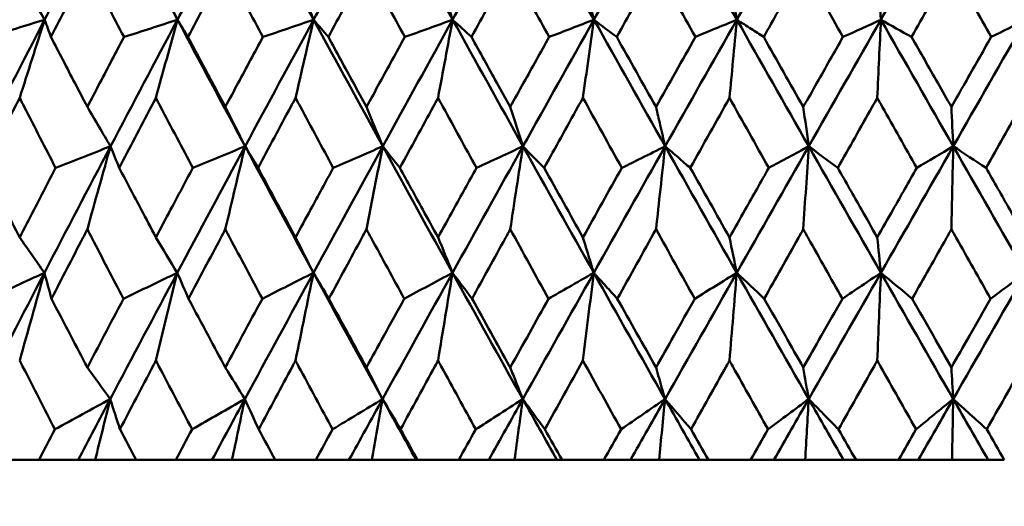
# Model space of a CAD drawing. Header units: millimetres. Extents: x 172 to 1631, y 500 to 2693.
# Tile 7 of 218: x 425.72 to 434.05, y 579.21 to 583.33. Entities that reach past the tile are written whole.
import ezdxf

# ---------------------------------------------------------------- set-up
doc = ezdxf.new("R2010")
doc.units = ezdxf.units.MM
doc.header["$LTSCALE"] = 10
doc.layers.add('Widoczne (ISO)', color=7, linetype='Continuous', lineweight=50)

msp = doc.modelspace()

# ---------------------------------------------------------------- linework, layer by layer
at = {"layer": 'Widoczne (ISO)'}
for p, q in [((425.5559, 579.6019), (425.8822, 579.6019)), ((426.2135, 579.6019), (425.8822, 579.6019)), ((426.3575, 579.6019), (426.2135, 579.6019)), ((426.7044, 579.6019), (426.3575, 579.6019)), ((426.7044, 579.6019), (427.0397, 579.6019)), ((427.3463, 579.6019), (427.0397, 579.6019)), ((427.5159, 579.6019), (427.3463, 579.6019)), ((427.8827, 579.6019), (427.5159, 579.6019)), ((427.8827, 579.6019), (428.2257, 579.6019)), ((428.5062, 579.6019), (428.2257, 579.6019)), ((428.7009, 579.6019), (428.5062, 579.6019)), ((429.0754, 579.6019), (428.7009, 579.6019)), ((429.086, 579.6019), (429.0754, 579.6019)), ((429.086, 579.6019), (429.4353, 579.6019)), ((429.6888, 579.6019), (429.4353, 579.6019)), ((429.9077, 579.6019), (429.6888, 579.6019)), ((430.2672, 579.6019), (429.9077, 579.6019)), ((430.3097, 579.6019), (430.2672, 579.6019)), ((430.3097, 579.6019), (430.6639, 579.6019)), ((430.8893, 579.6019), (430.6639, 579.6019)), ((431.1316, 579.6019), (430.8893, 579.6019)), ((431.4747, 579.6019), (431.1316, 579.6019)), ((431.5488, 579.6019), (431.4747, 579.6019)), ((431.5488, 579.6019), (431.9066, 579.6019)), ((432.1031, 579.6019), (431.9066, 579.6019)), ((432.3678, 579.6019), (432.1031, 579.6019)), ((432.6931, 579.6019), (432.3678, 579.6019)), ((432.7985, 579.6019), (432.6931, 579.6019)), ((432.7985, 579.6019), (433.1585, 579.6019)), ((433.3252, 579.6019), (433.1585, 579.6019)), ((433.6113, 579.6019), (433.3252, 579.6019)), ((433.9176, 579.6019), (433.6113, 579.6019)), ((434.0539, 579.6019), (433.9176, 579.6019))]:
    msp.add_line(p, q, dxfattribs=at)
msp.add_circle((434.2343, 549.6019), 50, dxfattribs=at)
for points, knots in [([(426.489, 584.3969), (426.3497, 584.1319), (426.2111, 583.8669), (426.0254, 583.51), (425.9776, 583.418), (425.9299, 583.326)], [0.3692784, 0.3692784, 0.3692784, 0.3692784, 0.4608442, 0.4608442, 0.492629, 0.492629, 0.492629, 0.492629]), ([(426.489, 584.3969), (426.6281, 584.1319), (426.7677, 583.8669), (426.9568, 583.51), (427.0055, 583.418), (427.0544, 583.326)], [0.3692784, 0.3692784, 0.3692784, 0.3692784, 0.4608442, 0.4608442, 0.492629, 0.492629, 0.492629, 0.492629]), ([(427.6281, 584.3969), (427.4853, 584.1319), (427.3431, 583.8669), (427.1525, 583.51), (427.1034, 583.418), (427.0544, 583.326)], [0.3692784, 0.3692784, 0.3692784, 0.3692784, 0.4608442, 0.4608442, 0.492629, 0.492629, 0.492629, 0.492629]), ([(427.6281, 584.3969), (427.7707, 584.1319), (427.9138, 583.8669), (428.1073, 583.51), (428.1572, 583.418), (428.2072, 583.326)], [0.3692784, 0.3692784, 0.3692784, 0.3692784, 0.4608442, 0.4608442, 0.492629, 0.492629, 0.492629, 0.492629]), ([(428.7933, 584.3969), (428.6476, 584.1319), (428.5024, 583.8669), (428.3075, 583.51), (428.2573, 583.418), (428.2072, 583.326)], [0.3692784, 0.3692784, 0.3692784, 0.3692784, 0.4608442, 0.4608442, 0.492629, 0.492629, 0.492629, 0.492629]), ([(428.7933, 584.3969), (428.9389, 584.1319), (429.0848, 583.8669), (429.282, 583.51), (429.3329, 583.418), (429.3838, 583.326)], [0.3692784, 0.3692784, 0.3692784, 0.3692784, 0.4608442, 0.4608442, 0.492629, 0.492629, 0.492629, 0.492629]), ([(429.98, 584.3969), (429.8319, 584.1319), (429.6842, 583.8669), (429.4859, 583.51), (429.4349, 583.418), (429.3838, 583.326)], [0.3692784, 0.3692784, 0.3692784, 0.3692784, 0.4608442, 0.4608442, 0.492629, 0.492629, 0.492629, 0.492629]), ([(429.98, 584.3969), (430.1279, 584.1319), (430.2762, 583.8669), (430.4763, 583.51), (430.5279, 583.418), (430.5796, 583.326)], [0.3692784, 0.3692784, 0.3692784, 0.3692784, 0.4608442, 0.4608442, 0.492629, 0.492629, 0.492629, 0.492629]), ([(431.1834, 584.3969), (431.0336, 584.1319), (430.8841, 583.8669), (430.6831, 583.51), (430.6313, 583.418), (430.5796, 583.326)], [0.3692784, 0.3692784, 0.3692784, 0.3692784, 0.4608442, 0.4608442, 0.492629, 0.492629, 0.492629, 0.492629]), ([(431.1834, 584.3969), (431.3332, 584.1319), (431.4831, 583.8669), (431.6854, 583.51), (431.7376, 583.418), (431.7898, 583.326)], [0.3692784, 0.3692784, 0.3692784, 0.3692784, 0.4608442, 0.4608442, 0.492629, 0.492629, 0.492629, 0.492629]), ([(432.3989, 584.3969), (432.2479, 584.1319), (432.0971, 583.8669), (431.8943, 583.51), (431.842, 583.418), (431.7898, 583.326)], [0.3692784, 0.3692784, 0.3692784, 0.3692784, 0.4608442, 0.4608442, 0.492629, 0.492629, 0.492629, 0.492629]), ([(433.6217, 584.3969), (433.4701, 584.1319), (433.3186, 583.8669), (433.1147, 583.51), (433.0621, 583.418), (433.0096, 583.326)], [0.3692784, 0.3692784, 0.3692784, 0.3692784, 0.4608442, 0.4608442, 0.492629, 0.492629, 0.492629, 0.492629]), ([(426.2913, 583.7757), (426.278, 583.7501), (426.2648, 583.7246), (426.1618, 583.526), (426.0723, 583.3529), (425.9831, 583.1798)], [0.07138254, 0.07138254, 0.07138254, 0.07138254, 0.08018544, 0.08018544, 0.13983561, 0.13983561, 0.13983561, 0.13983561]), ([(426.6017, 583.1798), (426.5113, 583.3528), (426.4211, 583.5259), (426.3179, 583.7245), (426.3046, 583.7501), (426.2913, 583.7757)], [0.02053386, 0.02053386, 0.02053386, 0.02053386, 0.08016461, 0.08016461, 0.08898694, 0.08898694, 0.08898694, 0.08898694]), ([(427.4595, 583.7757), (427.4459, 583.7501), (427.4323, 583.7246), (427.3267, 583.526), (427.2349, 583.3529), (427.1434, 583.1798)], [0.07138254, 0.07138254, 0.07138254, 0.07138254, 0.08018544, 0.08018544, 0.13983561, 0.13983561, 0.13983561, 0.13983561]), ([(427.7775, 583.1798), (427.6849, 583.3528), (427.5926, 583.5259), (427.4868, 583.7245), (427.4731, 583.7501), (427.4595, 583.7757)], [0.02053386, 0.02053386, 0.02053386, 0.02053386, 0.08016461, 0.08016461, 0.08898694, 0.08898694, 0.08898694, 0.08898694]), ([(428.6544, 583.7757), (428.6406, 583.7501), (428.6267, 583.7246), (428.5189, 583.526), (428.4251, 583.3529), (428.3316, 583.1798)], [0.07138254, 0.07138254, 0.07138254, 0.07138254, 0.08018544, 0.08018544, 0.13983561, 0.13983561, 0.13983561, 0.13983561]), ([(428.9789, 583.1798), (428.8844, 583.3528), (428.7902, 583.5259), (428.6823, 583.7245), (428.6683, 583.7501), (428.6544, 583.7757)], [0.02053386, 0.02053386, 0.02053386, 0.02053386, 0.08016461, 0.08016461, 0.08898694, 0.08898694, 0.08898694, 0.08898694]), ([(429.8714, 583.7757), (429.8573, 583.7501), (429.8432, 583.7246), (429.7336, 583.526), (429.6383, 583.3529), (429.5431, 583.1798)], [0.07138254, 0.07138254, 0.07138254, 0.07138254, 0.08018544, 0.08018544, 0.13983561, 0.13983561, 0.13983561, 0.13983561]), ([(430.2009, 583.1798), (430.1051, 583.3528), (430.0094, 583.5259), (429.8997, 583.7245), (429.8855, 583.7501), (429.8714, 583.7757)], [0.02053386, 0.02053386, 0.02053386, 0.02053386, 0.08016461, 0.08016461, 0.08898694, 0.08898694, 0.08898694, 0.08898694]), ([(431.1056, 583.7757), (431.0913, 583.7501), (431.077, 583.7246), (430.9661, 583.526), (430.8696, 583.3529), (430.7731, 583.1798)], [0.07138254, 0.07138254, 0.07138254, 0.07138254, 0.08018544, 0.08018544, 0.13983561, 0.13983561, 0.13983561, 0.13983561]), ([(432.3521, 583.7757), (432.3217, 583.7217), (432.2913, 583.6677), (432.1795, 583.4691), (432.0981, 583.3245), (432.0168, 583.1798)], [0.43981696, 0.43981696, 0.43981696, 0.43981696, 0.45842392, 0.45842392, 0.50826415, 0.50826415, 0.50826415, 0.50826415]), ([(433.606, 583.7757), (433.5916, 583.7501), (433.5772, 583.7246), (433.4649, 583.526), (433.367, 583.3529), (433.2693, 583.1798)], [0.07138254, 0.07138254, 0.07138254, 0.07138254, 0.08018544, 0.08018544, 0.13983561, 0.13983561, 0.13983561, 0.13983561]), ([(433.943, 583.1798), (433.8451, 583.3528), (433.7473, 583.5259), (433.635, 583.7245), (433.6205, 583.7501), (433.606, 583.7757)], [0.02053386, 0.02053386, 0.02053386, 0.02053386, 0.08016461, 0.08016461, 0.08898694, 0.08898694, 0.08898694, 0.08898694]), ([(431.7276, 583.6919), (431.7373, 583.6346), (431.747, 583.5774), (431.7677, 583.4555), (431.7788, 583.3907), (431.7898, 583.326)], [-0.06164459, -0.06164459, -0.06164459, -0.06164459, -0.0327555, -0.0327555, 0, 0, 0, 0]), ([(431.7898, 583.326), (431.727, 583.2999), (431.6642, 583.2737), (431.5472, 583.225), (431.4931, 583.2024), (431.4389, 583.1798)], [-0.06350836, -0.06350836, -0.06350836, -0.06350836, -0.03173776, -0.03173776, -0.00432334, -0.00432334, -0.00432334, -0.00432334]), ([(431.7276, 582.6647), (431.7374, 582.7693), (431.7472, 582.8738), (431.7679, 583.0943), (431.7788, 583.2103), (431.7898, 583.326)], [-0.08267714, -0.08267714, -0.08267714, -0.08267714, -0.04352949, -0.04352949, 0, 0, 0, 0]), ([(431.7898, 583.326), (431.8303, 583.3), (431.8708, 583.2739), (431.9464, 583.2251), (431.9816, 583.2025), (432.0168, 583.1798)], [-0.06330464, -0.06330464, -0.06330464, -0.06330464, -0.03163604, -0.03163604, -0.00411961, -0.00411961, -0.00411961, -0.00411961]), ([(425.9831, 583.1798), (426.0504, 583.0501), (426.1178, 582.9204), (426.2206, 582.723), (426.2559, 582.6554), (426.2913, 582.5877)], [0.01681985, 0.01681985, 0.01681985, 0.01681985, 0.06159108, 0.06159108, 0.08495433, 0.08495433, 0.08495433, 0.08495433]), ([(426.2913, 582.5877), (426.3266, 582.6553), (426.362, 582.723), (426.4654, 582.9204), (426.5335, 583.0501), (426.6017, 583.1798)], [0.03825175, 0.03825175, 0.03825175, 0.03825175, 0.06160817, 0.06160817, 0.10638617, 0.10638617, 0.10638617, 0.10638617]), ([(427.1434, 583.1798), (427.2124, 583.0501), (427.2815, 582.9204), (427.387, 582.723), (427.4232, 582.6554), (427.4595, 582.5877)], [0.01681985, 0.01681985, 0.01681985, 0.01681985, 0.06159108, 0.06159108, 0.08495433, 0.08495433, 0.08495433, 0.08495433]), ([(427.4595, 582.5877), (427.4957, 582.6553), (427.532, 582.723), (427.6379, 582.9204), (427.7077, 583.0501), (427.7775, 583.1798)], [0.03825175, 0.03825175, 0.03825175, 0.03825175, 0.06160817, 0.06160817, 0.10638617, 0.10638617, 0.10638617, 0.10638617]), ([(428.3316, 583.1798), (428.4021, 583.0501), (428.4728, 582.9204), (428.5805, 582.723), (428.6174, 582.6554), (428.6544, 582.5877)], [0.01681985, 0.01681985, 0.01681985, 0.01681985, 0.06159108, 0.06159108, 0.08495433, 0.08495433, 0.08495433, 0.08495433]), ([(428.6544, 582.5877), (428.6914, 582.6553), (428.7284, 582.723), (428.8365, 582.9204), (428.9076, 583.0501), (428.9789, 583.1798)], [0.03825175, 0.03825175, 0.03825175, 0.03825175, 0.06160817, 0.06160817, 0.10638617, 0.10638617, 0.10638617, 0.10638617]), ([(429.5431, 583.1798), (429.6149, 583.0501), (429.6867, 582.9204), (429.7962, 582.723), (429.8338, 582.6554), (429.8714, 582.5877)], [0.01681985, 0.01681985, 0.01681985, 0.01681985, 0.06159108, 0.06159108, 0.08495433, 0.08495433, 0.08495433, 0.08495433]), ([(429.8714, 582.5877), (429.909, 582.6553), (429.9466, 582.723), (430.0564, 582.9204), (430.1286, 583.0501), (430.2009, 583.1798)], [0.03825175, 0.03825175, 0.03825175, 0.03825175, 0.06160817, 0.06160817, 0.10638617, 0.10638617, 0.10638617, 0.10638617]), ([(432.3521, 582.5877), (432.3904, 582.6553), (432.4288, 582.723), (432.5407, 582.9204), (432.6143, 583.0501), (432.6879, 583.1798)], [0.03825175, 0.03825175, 0.03825175, 0.03825175, 0.06160817, 0.06160817, 0.10638617, 0.10638617, 0.10638617, 0.10638617]), ([(433.2693, 583.1798), (433.343, 583.0501), (433.4168, 582.9204), (433.529, 582.723), (433.5675, 582.6554), (433.606, 582.5877)], [0.01681985, 0.01681985, 0.01681985, 0.01681985, 0.06159108, 0.06159108, 0.08495433, 0.08495433, 0.08495433, 0.08495433]), ([(433.606, 582.5877), (433.6445, 582.6553), (433.683, 582.723), (433.7954, 582.9204), (433.8692, 583.0501), (433.943, 583.1798)], [0.03825175, 0.03825175, 0.03825175, 0.03825175, 0.06160817, 0.06160817, 0.10638617, 0.10638617, 0.10638617, 0.10638617]), ([(425.7187, 582.6647), (425.7058, 582.6395), (425.6929, 582.6143), (425.592, 582.4169), (425.5043, 582.2446), (425.4169, 582.0724)], [0.07597559, 0.07597559, 0.07597559, 0.07597559, 0.08464777, 0.08464777, 0.14401425, 0.14401425, 0.14401425, 0.14401425]), ([(426.0228, 582.0724), (425.9341, 582.2446), (425.8456, 582.4168), (425.7445, 582.6142), (425.7316, 582.6394), (425.7187, 582.6647)], [0.02530969, 0.02530969, 0.02530969, 0.02530969, 0.08465152, 0.08465152, 0.09334823, 0.09334823, 0.09334823, 0.09334823]), ([(426.8718, 582.6647), (426.8585, 582.6395), (426.8453, 582.6143), (426.7416, 582.4169), (426.6514, 582.2446), (426.5615, 582.0724)], [0.07597559, 0.07597559, 0.07597559, 0.07597559, 0.08464777, 0.08464777, 0.14401425, 0.14401425, 0.14401425, 0.14401425]), ([(427.1841, 582.0724), (427.093, 582.2446), (427.0022, 582.4168), (426.8983, 582.6142), (426.885, 582.6394), (426.8718, 582.6647)], [0.02530969, 0.02530969, 0.02530969, 0.02530969, 0.08465152, 0.08465152, 0.09334823, 0.09334823, 0.09334823, 0.09334823]), ([(428.0539, 582.6647), (428.0404, 582.6395), (428.0269, 582.6143), (427.9208, 582.4169), (427.8284, 582.2446), (427.7363, 582.0724)], [0.07597559, 0.07597559, 0.07597559, 0.07597559, 0.08464777, 0.08464777, 0.14401425, 0.14401425, 0.14401425, 0.14401425]), ([(428.3732, 582.0724), (428.2802, 582.2446), (428.1873, 582.4168), (428.0811, 582.6142), (428.0675, 582.6394), (428.0539, 582.6647)], [0.02530969, 0.02530969, 0.02530969, 0.02530969, 0.08465152, 0.08465152, 0.09334823, 0.09334823, 0.09334823, 0.09334823]), ([(429.2605, 582.6647), (429.2467, 582.6395), (429.2329, 582.6143), (429.1249, 582.4169), (429.0308, 582.2446), (428.9368, 582.0724)], [0.07597559, 0.07597559, 0.07597559, 0.07597559, 0.08464777, 0.08464777, 0.14401425, 0.14401425, 0.14401425, 0.14401425]), ([(429.5855, 582.0724), (429.4908, 582.2446), (429.3963, 582.4168), (429.2881, 582.6142), (429.2743, 582.6394), (429.2605, 582.6647)], [0.02530969, 0.02530969, 0.02530969, 0.02530969, 0.08465152, 0.08465152, 0.09334823, 0.09334823, 0.09334823, 0.09334823]), ([(430.4866, 582.6647), (430.4727, 582.6395), (430.4587, 582.6143), (430.3491, 582.4169), (430.2536, 582.2446), (430.1583, 582.0724)], [0.07597559, 0.07597559, 0.07597559, 0.07597559, 0.08464777, 0.08464777, 0.14401425, 0.14401425, 0.14401425, 0.14401425]), ([(432.9784, 582.6647), (432.9642, 582.6395), (432.95, 582.6143), (432.8387, 582.4169), (432.7415, 582.2446), (432.6445, 582.0724)], [0.07597559, 0.07597559, 0.07597559, 0.07597559, 0.08464777, 0.08464777, 0.14401425, 0.14401425, 0.14401425, 0.14401425]), ([(433.3128, 582.0724), (433.2155, 582.2446), (433.1183, 582.4168), (433.0069, 582.6142), (432.9927, 582.6394), (432.9784, 582.6647)], [0.02530969, 0.02530969, 0.02530969, 0.02530969, 0.08465152, 0.08465152, 0.09334823, 0.09334823, 0.09334823, 0.09334823]), ([(434.2343, 582.6647), (434.22, 582.6395), (434.2058, 582.6143), (434.0942, 582.4169), (433.9968, 582.2446), (433.8994, 582.0724)], [0.07597559, 0.07597559, 0.07597559, 0.07597559, 0.08464777, 0.08464777, 0.14401425, 0.14401425, 0.14401425, 0.14401425]), ([(431.1056, 582.5877), (431.1174, 582.5367), (431.1292, 582.4858), (431.155, 582.375), (431.1689, 582.3151), (431.1828, 582.2553)], [-0.05953933, -0.05953933, -0.05953933, -0.05953933, -0.03219286, -0.03219286, 0, 0, 0, 0]), ([(431.1828, 582.2553), (431.1161, 582.222), (431.0493, 582.1887), (430.927, 582.1277), (430.8715, 582.1), (430.8161, 582.0724)], [-0.06563164, -0.06563164, -0.06563164, -0.06563164, -0.03278858, -0.03278858, -0.00550824, -0.00550824, -0.00550824, -0.00550824]), ([(431.1056, 581.5532), (431.118, 581.6669), (431.1304, 581.7804), (431.1562, 582.0144), (431.1695, 582.1349), (431.1828, 582.2553)], [-0.08584009, -0.08584009, -0.08584009, -0.08584009, -0.0442602, -0.0442602, 0, 0, 0, 0]), ([(431.1828, 582.2553), (431.2201, 582.2233), (431.2573, 582.1913), (431.3282, 582.1304), (431.362, 582.1014), (431.3958, 582.0724)], [-0.06302893, -0.06302893, -0.06302893, -0.06302893, -0.03149009, -0.03149009, -0.00290552, -0.00290552, -0.00290552, -0.00290552]), ([(425.4169, 582.0724), (425.4769, 581.955), (425.5371, 581.8377), (425.6378, 581.6419), (425.6782, 581.5634), (425.7187, 581.4849)], [0.02104899, 0.02104899, 0.02104899, 0.02104899, 0.0615671, 0.0615671, 0.08866561, 0.08866561, 0.08866561, 0.08866561]), ([(425.7187, 581.4849), (425.7592, 581.5634), (425.7997, 581.6418), (425.901, 581.8376), (425.9619, 581.955), (426.0228, 582.0724)], [0.03448054, 0.03448054, 0.03448054, 0.03448054, 0.06157222, 0.06157222, 0.10209717, 0.10209717, 0.10209717, 0.10209717]), ([(426.5615, 582.0724), (426.6232, 581.955), (426.6851, 581.8377), (426.7886, 581.6419), (426.8302, 581.5634), (426.8718, 581.4849)], [0.02104899, 0.02104899, 0.02104899, 0.02104899, 0.0615671, 0.0615671, 0.08866561, 0.08866561, 0.08866561, 0.08866561]), ([(426.8718, 581.4849), (426.9134, 581.5634), (426.955, 581.6418), (427.0591, 581.8376), (427.1215, 581.955), (427.1841, 582.0724)], [0.03448054, 0.03448054, 0.03448054, 0.03448054, 0.06157222, 0.06157222, 0.10209717, 0.10209717, 0.10209717, 0.10209717]), ([(427.7363, 582.0724), (427.7996, 581.955), (427.8629, 581.8377), (427.9689, 581.6419), (428.0114, 581.5634), (428.0539, 581.4849)], [0.02104899, 0.02104899, 0.02104899, 0.02104899, 0.0615671, 0.0615671, 0.08866561, 0.08866561, 0.08866561, 0.08866561]), ([(428.0539, 581.4849), (428.0965, 581.5634), (428.1391, 581.6418), (428.2454, 581.8376), (428.3093, 581.955), (428.3732, 582.0724)], [0.03448054, 0.03448054, 0.03448054, 0.03448054, 0.06157222, 0.06157222, 0.10209717, 0.10209717, 0.10209717, 0.10209717]), ([(428.9368, 582.0724), (429.0013, 581.955), (429.0659, 581.8377), (429.1738, 581.6419), (429.2171, 581.5634), (429.2605, 581.4849)], [0.02104899, 0.02104899, 0.02104899, 0.02104899, 0.0615671, 0.0615671, 0.08866561, 0.08866561, 0.08866561, 0.08866561]), ([(429.2605, 581.4849), (429.3038, 581.5634), (429.3472, 581.6418), (429.4555, 581.8376), (429.5204, 581.955), (429.5855, 582.0724)], [0.03448054, 0.03448054, 0.03448054, 0.03448054, 0.06157222, 0.06157222, 0.10209717, 0.10209717, 0.10209717, 0.10209717]), ([(431.7276, 581.4849), (431.772, 581.5634), (431.8164, 581.6418), (431.9272, 581.8376), (431.9937, 581.955), (432.0601, 582.0724)], [0.03448054, 0.03448054, 0.03448054, 0.03448054, 0.06157222, 0.06157222, 0.10209717, 0.10209717, 0.10209717, 0.10209717]), ([(432.6445, 582.0724), (432.7111, 581.955), (432.7778, 581.8377), (432.8891, 581.6419), (432.9338, 581.5634), (432.9784, 581.4849)], [0.02104899, 0.02104899, 0.02104899, 0.02104899, 0.0615671, 0.0615671, 0.08866561, 0.08866561, 0.08866561, 0.08866561]), ([(432.9784, 581.4849), (433.0231, 581.5634), (433.0677, 581.6418), (433.1792, 581.8376), (433.246, 581.955), (433.3128, 582.0724)], [0.03448054, 0.03448054, 0.03448054, 0.03448054, 0.06157222, 0.06157222, 0.10209717, 0.10209717, 0.10209717, 0.10209717]), ([(433.8994, 582.0724), (433.9663, 581.955), (434.0331, 581.8377), (434.1448, 581.6419), (434.1895, 581.5634), (434.2343, 581.4849)], [0.02104899, 0.02104899, 0.02104899, 0.02104899, 0.0615671, 0.0615671, 0.08866561, 0.08866561, 0.08866561, 0.08866561]), ([(426.2913, 581.5532), (426.2788, 581.5291), (426.2662, 581.5049), (426.1647, 581.3091), (426.076, 581.1375), (425.9876, 580.9659)], [0.0806421, 0.0806421, 0.0806421, 0.0806421, 0.08897282, 0.08897282, 0.14811965, 0.14811965, 0.14811965, 0.14811965]), ([(426.5972, 580.9659), (426.5075, 581.1374), (426.4182, 581.3089), (426.3165, 581.5047), (426.3039, 581.529), (426.2913, 581.5532)], [0.02983351, 0.02983351, 0.02983351, 0.02983351, 0.0889495, 0.0889495, 0.09731113, 0.09731113, 0.09731113, 0.09731113]), ([(427.4595, 581.5532), (427.4466, 581.5291), (427.4338, 581.5049), (427.3297, 581.3091), (427.2387, 581.1375), (427.1479, 580.9659)], [0.0806421, 0.0806421, 0.0806421, 0.0806421, 0.08897282, 0.08897282, 0.14811965, 0.14811965, 0.14811965, 0.14811965]), ([(427.7729, 580.9659), (427.6811, 581.1374), (427.5895, 581.3089), (427.4853, 581.5047), (427.4724, 581.529), (427.4595, 581.5532)], [0.02983351, 0.02983351, 0.02983351, 0.02983351, 0.0889495, 0.0889495, 0.09731113, 0.09731113, 0.09731113, 0.09731113]), ([(428.6544, 581.5532), (428.6413, 581.5291), (428.6282, 581.5049), (428.5219, 581.3091), (428.429, 581.1375), (428.3363, 580.9659)], [0.0806421, 0.0806421, 0.0806421, 0.0806421, 0.08897282, 0.08897282, 0.14811965, 0.14811965, 0.14811965, 0.14811965]), ([(428.9741, 580.9659), (428.8805, 581.1374), (428.7872, 581.3089), (428.6808, 581.5047), (428.6676, 581.529), (428.6544, 581.5532)], [0.02983351, 0.02983351, 0.02983351, 0.02983351, 0.0889495, 0.0889495, 0.09731113, 0.09731113, 0.09731113, 0.09731113]), ([(429.8714, 581.5532), (429.8581, 581.5291), (429.8447, 581.5049), (429.7367, 581.3091), (429.6422, 581.1375), (429.5479, 580.9659)], [0.0806421, 0.0806421, 0.0806421, 0.0806421, 0.08897282, 0.08897282, 0.14811965, 0.14811965, 0.14811965, 0.14811965]), ([(432.3521, 581.5532), (432.3385, 581.5291), (432.3249, 581.5049), (432.2147, 581.3091), (432.1182, 581.1375), (432.0217, 580.9659)], [0.0806421, 0.0806421, 0.0806421, 0.0806421, 0.08897282, 0.08897282, 0.14811965, 0.14811965, 0.14811965, 0.14811965]), ([(432.683, 580.9659), (432.5863, 581.1374), (432.4896, 581.3089), (432.3794, 581.5047), (432.3657, 581.529), (432.3521, 581.5532)], [0.02983351, 0.02983351, 0.02983351, 0.02983351, 0.0889495, 0.0889495, 0.09731113, 0.09731113, 0.09731113, 0.09731113]), ([(433.606, 581.5532), (433.5924, 581.5291), (433.5787, 581.5049), (433.4681, 581.3091), (433.3711, 581.1375), (433.2742, 580.9659)], [0.0806421, 0.0806421, 0.0806421, 0.0806421, 0.08897282, 0.08897282, 0.14811965, 0.14811965, 0.14811965, 0.14811965]), ([(433.9381, 580.9659), (433.8411, 581.1374), (433.7441, 581.3089), (433.6335, 581.5047), (433.6198, 581.529), (433.606, 581.5532)], [0.02983351, 0.02983351, 0.02983351, 0.02983351, 0.0889495, 0.0889495, 0.09731113, 0.09731113, 0.09731113, 0.09731113]), ([(430.4866, 581.4849), (430.5004, 581.44), (430.5142, 581.395), (430.5449, 581.2952), (430.5618, 581.2403), (430.5787, 581.1854)], [-0.05754451, -0.05754451, -0.05754451, -0.05754451, -0.03165624, -0.03165624, 0, 0, 0, 0]), ([(430.5787, 581.1854), (430.5078, 581.1448), (430.437, 581.1041), (430.3094, 581.0309), (430.2528, 580.9984), (430.1961, 580.9659)], [-0.06801633, -0.06801633, -0.06801633, -0.06801633, -0.03396638, -0.03396638, -0.0067614, -0.0067614, -0.0067614, -0.0067614]), ([(430.4866, 580.4422), (430.5017, 580.5653), (430.5169, 580.6882), (430.5476, 580.9359), (430.5631, 581.0607), (430.5787, 581.1854)], [-0.08909239, -0.08909239, -0.08909239, -0.08909239, -0.04495847, -0.04495847, 0, 0, 0, 0]), ([(430.5787, 581.1854), (430.6128, 581.1478), (430.6469, 581.1102), (430.7134, 581.037), (430.7457, 581.0014), (430.778, 580.9659)], [-0.06289983, -0.06289983, -0.06289983, -0.06289983, -0.03141621, -0.03141621, -0.00164488, -0.00164488, -0.00164488, -0.00164488]), ([(425.9876, 580.9659), (426.0421, 580.861), (426.0968, 580.7561), (426.1981, 580.5624), (426.2446, 580.4735), (426.2913, 580.3845)], [0.02528165, 0.02528165, 0.02528165, 0.02528165, 0.06150593, 0.06150593, 0.09223152, 0.09223152, 0.09223152, 0.09223152]), ([(426.2913, 580.3845), (426.3379, 580.4734), (426.3847, 580.5623), (426.4866, 580.7561), (426.5419, 580.861), (426.5972, 580.9659)], [0.03078053, 0.03078053, 0.03078053, 0.03078053, 0.06149921, 0.06149921, 0.09773041, 0.09773041, 0.09773041, 0.09773041]), ([(427.1479, 580.9659), (427.2039, 580.861), (427.26, 580.7561), (427.3639, 580.5624), (427.4117, 580.4735), (427.4595, 580.3845)], [0.02528165, 0.02528165, 0.02528165, 0.02528165, 0.06150593, 0.06150593, 0.09223152, 0.09223152, 0.09223152, 0.09223152]), ([(427.4595, 580.3845), (427.5073, 580.4734), (427.5552, 580.5623), (427.6596, 580.7561), (427.7162, 580.861), (427.7729, 580.9659)], [0.03078053, 0.03078053, 0.03078053, 0.03078053, 0.06149921, 0.06149921, 0.09773041, 0.09773041, 0.09773041, 0.09773041]), ([(428.3363, 580.9659), (428.3935, 580.861), (428.4508, 580.7561), (428.5569, 580.5624), (428.6056, 580.4735), (428.6544, 580.3845)], [0.02528165, 0.02528165, 0.02528165, 0.02528165, 0.06150593, 0.06150593, 0.09223152, 0.09223152, 0.09223152, 0.09223152]), ([(428.6544, 580.3845), (428.7032, 580.4734), (428.7521, 580.5623), (428.8586, 580.7561), (428.9164, 580.861), (428.9741, 580.9659)], [0.03078053, 0.03078053, 0.03078053, 0.03078053, 0.06149921, 0.06149921, 0.09773041, 0.09773041, 0.09773041, 0.09773041]), ([(429.5479, 580.9659), (429.6538, 580.775), (429.76, 580.5842), (429.8681, 580.3905), (429.8697, 580.3875), (429.8714, 580.3845)], [0.02528154, 0.02528154, 0.02528154, 0.02528154, 0.09120217, 0.09120217, 0.09223068, 0.09223068, 0.09223068, 0.09223068]), ([(431.1056, 580.3845), (431.1558, 580.4734), (431.206, 580.5623), (431.3155, 580.7561), (431.3747, 580.861), (431.434, 580.9659)], [0.03078053, 0.03078053, 0.03078053, 0.03078053, 0.06149921, 0.06149921, 0.09773041, 0.09773041, 0.09773041, 0.09773041]), ([(432.0217, 580.9659), (432.0812, 580.861), (432.1408, 580.7561), (432.2509, 580.5624), (432.3015, 580.4735), (432.3521, 580.3845)], [0.02528165, 0.02528165, 0.02528165, 0.02528165, 0.06150593, 0.06150593, 0.09223152, 0.09223152, 0.09223152, 0.09223152]), ([(432.3521, 580.3845), (432.4027, 580.4734), (432.4533, 580.5623), (432.5636, 580.7561), (432.6233, 580.861), (432.683, 580.9659)], [0.03078053, 0.03078053, 0.03078053, 0.03078053, 0.06149921, 0.06149921, 0.09773041, 0.09773041, 0.09773041, 0.09773041]), ([(433.2742, 580.9659), (433.334, 580.861), (433.3938, 580.7561), (433.5044, 580.5624), (433.5552, 580.4735), (433.606, 580.3845)], [0.02528165, 0.02528165, 0.02528165, 0.02528165, 0.06150593, 0.06150593, 0.09223152, 0.09223152, 0.09223152, 0.09223152]), ([(433.606, 580.3845), (433.6568, 580.4734), (433.7076, 580.5623), (433.8183, 580.7561), (433.8782, 580.861), (433.9381, 580.9659)], [0.03078053, 0.03078053, 0.03078053, 0.03078053, 0.06149921, 0.06149921, 0.09773041, 0.09773041, 0.09773041, 0.09773041]), ([(426.0174, 579.8612), (425.9258, 580.0385), (425.8346, 580.2159), (425.7354, 580.4096), (425.727, 580.4259), (425.7187, 580.4422)], [0.0297954, 0.0297954, 0.0297954, 0.0297954, 0.09092493, 0.09092493, 0.09655955, 0.09655955, 0.09655955, 0.09655955]), ([(426.8718, 580.4422), (426.8632, 580.426), (426.8547, 580.4098), (426.7528, 580.2161), (426.6598, 580.0386), (426.567, 579.8612)], [0.0853813, 0.0853813, 0.0853813, 0.0853813, 0.09097809, 0.09097809, 0.15214536, 0.15214536, 0.15214536, 0.15214536]), ([(427.1785, 579.8612), (427.0846, 580.0385), (426.9909, 580.2159), (426.889, 580.4096), (426.8804, 580.4259), (426.8718, 580.4422)], [0.0297954, 0.0297954, 0.0297954, 0.0297954, 0.09092493, 0.09092493, 0.09655955, 0.09655955, 0.09655955, 0.09655955]), ([(428.0539, 580.4422), (428.0452, 580.426), (428.0364, 580.4098), (427.9323, 580.2161), (427.837, 580.0386), (427.742, 579.8612)], [0.0853813, 0.0853813, 0.0853813, 0.0853813, 0.09097809, 0.09097809, 0.15214536, 0.15214536, 0.15214536, 0.15214536]), ([(428.3675, 579.8612), (428.2715, 580.0385), (428.1758, 580.2159), (428.0715, 580.4096), (428.0627, 580.4259), (428.0539, 580.4422)], [0.0297954, 0.0297954, 0.0297954, 0.0297954, 0.09092493, 0.09092493, 0.09655955, 0.09655955, 0.09655955, 0.09655955]), ([(429.2605, 580.4422), (429.2516, 580.426), (429.2427, 580.4098), (429.1365, 580.2161), (429.0395, 580.0386), (428.9426, 579.8612)], [0.0853813, 0.0853813, 0.0853813, 0.0853813, 0.09097809, 0.09097809, 0.15214536, 0.15214536, 0.15214536, 0.15214536]), ([(429.5796, 579.8612), (429.482, 580.0385), (429.3846, 580.2159), (429.2784, 580.4096), (429.2694, 580.4259), (429.2605, 580.4422)], [0.0297954, 0.0297954, 0.0297954, 0.0297954, 0.09092493, 0.09092493, 0.09655955, 0.09655955, 0.09655955, 0.09655955]), ([(429.8714, 580.3845), (429.887, 580.3453), (429.9027, 580.306), (429.9382, 580.217), (429.958, 580.1671), (429.9779, 580.1174)], [-0.0556581, -0.0556581, -0.0556581, -0.0556581, -0.0311485, -0.0311485, 0, 0, 0, 0]), ([(431.7276, 580.4422), (431.7185, 580.426), (431.7094, 580.4098), (431.6007, 580.2161), (431.5011, 580.0386), (431.4017, 579.8612)], [0.0853813, 0.0853813, 0.0853813, 0.0853813, 0.09097809, 0.09097809, 0.15214536, 0.15214536, 0.15214536, 0.15214536]), ([(432.0542, 579.8612), (431.9544, 580.0385), (431.8547, 580.2159), (431.7459, 580.4096), (431.7368, 580.4259), (431.7276, 580.4422)], [0.0297954, 0.0297954, 0.0297954, 0.0297954, 0.09092493, 0.09092493, 0.09655955, 0.09655955, 0.09655955, 0.09655955]), ([(432.9784, 580.4422), (432.9693, 580.426), (432.9601, 580.4098), (432.8507, 580.2161), (432.7506, 580.0386), (432.6504, 579.8612)], [0.0853813, 0.0853813, 0.0853813, 0.0853813, 0.09097809, 0.09097809, 0.15214536, 0.15214536, 0.15214536, 0.15214536]), ([(433.3068, 579.8612), (433.2065, 580.0385), (433.1063, 580.2159), (432.9969, 580.4096), (432.9877, 580.4259), (432.9784, 580.4422)], [0.0297954, 0.0297954, 0.0297954, 0.0297954, 0.09092493, 0.09092493, 0.09655955, 0.09655955, 0.09655955, 0.09655955]), ([(434.2343, 580.4422), (434.2251, 580.426), (434.2159, 580.4098), (434.1063, 580.2161), (434.0059, 580.0386), (433.9054, 579.8612)], [0.0853813, 0.0853813, 0.0853813, 0.0853813, 0.09097809, 0.09097809, 0.15214536, 0.15214536, 0.15214536, 0.15214536]), ([(429.9779, 580.1174), (429.9028, 580.0691), (429.8278, 580.0208), (429.695, 579.9354), (429.6373, 579.8983), (429.5796, 579.8612)], [-0.07066517, -0.07066517, -0.07066517, -0.07066517, -0.03527183, -0.03527183, -0.00809562, -0.00809562, -0.00809562, -0.00809562]), ([(429.9779, 580.1174), (430.0091, 580.0744), (430.0403, 580.0314), (430.1024, 579.9461), (430.1332, 579.9036), (430.1641, 579.8612)], [-0.06289134, -0.06289134, -0.06289134, -0.06289134, -0.03140156, -0.03140156, -0.00032176, -0.00032176, -0.00032176, -0.00032176]), ([(425.8822, 579.6019), (425.9269, 579.6878), (425.9717, 579.7737), (426.0168, 579.8601), (426.0171, 579.8607), (426.0174, 579.8612)], [0, 0, 0, 0, 0.02969567, 0.02969567, 0.02988021, 0.02988021, 0.02988021, 0.02988021]), ([(426.567, 579.8612), (426.5673, 579.8607), (426.5676, 579.8601), (426.6133, 579.7737), (426.6588, 579.6878), (426.7044, 579.6019)], [0.02951568, 0.02951568, 0.02951568, 0.02951568, 0.02969929, 0.02969929, 0.05939589, 0.05939589, 0.05939589, 0.05939589]), ([(427.0397, 579.6019), (427.0856, 579.6878), (427.1316, 579.7737), (427.1779, 579.8601), (427.1782, 579.8607), (427.1785, 579.8612)], [0, 0, 0, 0, 0.02969567, 0.02969567, 0.02988021, 0.02988021, 0.02988021, 0.02988021]), ([(427.742, 579.8612), (427.7423, 579.8607), (427.7426, 579.8601), (427.7894, 579.7737), (427.836, 579.6878), (427.8827, 579.6019)], [0.02951568, 0.02951568, 0.02951568, 0.02951568, 0.02969929, 0.02969929, 0.05939589, 0.05939589, 0.05939589, 0.05939589]), ([(428.2257, 579.6019), (428.2726, 579.6878), (428.3196, 579.7737), (428.3669, 579.8601), (428.3672, 579.8607), (428.3675, 579.8612)], [0, 0, 0, 0, 0.02969567, 0.02969567, 0.02988021, 0.02988021, 0.02988021, 0.02988021]), ([(428.9426, 579.8612), (428.9429, 579.8607), (428.9432, 579.8601), (428.9909, 579.7737), (429.0384, 579.6878), (429.086, 579.6019)], [0.02951568, 0.02951568, 0.02951568, 0.02951568, 0.02969929, 0.02969929, 0.05939589, 0.05939589, 0.05939589, 0.05939589]), ([(430.6639, 579.6019), (430.7123, 579.6878), (430.7608, 579.7737), (430.8096, 579.8601), (430.8099, 579.8607), (430.8102, 579.8612)], [0, 0, 0, 0, 0.02969567, 0.02969567, 0.02988021, 0.02988021, 0.02988021, 0.02988021]), ([(431.4017, 579.8612), (431.402, 579.8607), (431.4023, 579.8601), (431.4513, 579.7737), (431.5, 579.6878), (431.5488, 579.6019)], [0.02951568, 0.02951568, 0.02951568, 0.02951568, 0.02969929, 0.02969929, 0.05939589, 0.05939589, 0.05939589, 0.05939589]), ([(431.9066, 579.6019), (431.9555, 579.6878), (432.0044, 579.7737), (432.0536, 579.8601), (432.0539, 579.8607), (432.0542, 579.8612)], [0, 0, 0, 0, 0.02969567, 0.02969567, 0.02988021, 0.02988021, 0.02988021, 0.02988021]), ([(432.6504, 579.8612), (432.6507, 579.8607), (432.651, 579.8601), (432.7004, 579.7737), (432.7494, 579.6878), (432.7985, 579.6019)], [0.02951568, 0.02951568, 0.02951568, 0.02951568, 0.02969929, 0.02969929, 0.05939589, 0.05939589, 0.05939589, 0.05939589]), ([(433.1585, 579.6019), (433.2076, 579.6878), (433.2568, 579.7737), (433.3062, 579.8601), (433.3065, 579.8607), (433.3068, 579.8612)], [0, 0, 0, 0, 0.02969567, 0.02969567, 0.02988021, 0.02988021, 0.02988021, 0.02988021]), ([(433.9054, 579.8612), (433.9057, 579.8607), (433.906, 579.8601), (433.9555, 579.7737), (434.0047, 579.6878), (434.0539, 579.6019)], [0.02951568, 0.02951568, 0.02951568, 0.02951568, 0.02969929, 0.02969929, 0.05939589, 0.05939589, 0.05939589, 0.05939589])]:
    msp.add_open_spline(points, degree=3, knots=knots, dxfattribs=at)
for points in [[(431.4389, 583.1798), (431.3277, 583.3784), (431.2165, 583.5771), (431.1056, 583.7757)], [(432.6879, 583.1798), (432.5759, 583.3784), (432.464, 583.5771), (432.3521, 583.7757)], [(425.7187, 583.6919), (425.789, 583.5697), (425.8595, 583.4478), (425.9299, 583.326)], [(426.8718, 583.6919), (426.9326, 583.5697), (426.9935, 583.4478), (427.0544, 583.326)], [(428.0539, 583.6919), (428.105, 583.5697), (428.1561, 583.4478), (428.2072, 583.326)], [(429.2605, 583.6919), (429.3016, 583.5697), (429.3427, 583.4478), (429.3838, 583.326)], [(430.4866, 583.6919), (430.5176, 583.5697), (430.5486, 583.4478), (430.5796, 583.326)], [(433.0096, 583.326), (432.9992, 583.4478), (432.9888, 583.5697), (432.9784, 583.6919)], [(425.9299, 583.326), (425.7449, 582.9692), (425.5612, 582.6122), (425.3787, 582.2553)], [(425.9299, 583.326), (425.772, 583.2773), (425.614, 583.2286), (425.456, 583.1798)], [(425.7187, 582.6647), (425.7888, 582.8857), (425.8592, 583.1061), (425.9299, 583.326)], [(425.9299, 583.326), (425.9476, 583.2773), (425.9654, 583.2286), (425.9831, 583.1798)], [(427.0544, 583.326), (426.8643, 582.9692), (426.6753, 582.6122), (426.4875, 582.2553)], [(427.0544, 583.326), (426.9035, 583.2773), (426.7526, 583.2286), (426.6017, 583.1798)], [(426.8718, 582.6647), (426.9324, 582.8857), (426.9933, 583.1061), (427.0544, 583.326)], [(427.0544, 583.326), (427.084, 583.2773), (427.1137, 583.2286), (427.1434, 583.1798)], [(427.0544, 583.326), (427.244, 582.9692), (427.4348, 582.6122), (427.6268, 582.2553)], [(428.2072, 583.326), (428.0129, 582.9692), (427.8194, 582.6122), (427.6268, 582.2553)], [(428.2072, 583.326), (428.064, 583.2773), (427.9208, 583.2286), (427.7775, 583.1798)], [(428.0539, 582.6647), (428.1048, 582.8857), (428.1559, 583.1061), (428.2072, 583.326)], [(428.2072, 583.326), (428.2487, 583.2773), (428.2901, 583.2286), (428.3316, 583.1798)], [(428.2072, 583.326), (428.4012, 582.9692), (428.5962, 582.6122), (428.7923, 582.2553)], [(429.3838, 583.326), (429.1859, 582.9692), (428.9887, 582.6122), (428.7923, 582.2553)], [(429.3838, 583.326), (429.2489, 583.2773), (429.1139, 583.2286), (428.9789, 583.1798)], [(429.2605, 582.6647), (429.3014, 582.8857), (429.3425, 583.1061), (429.3838, 583.326)], [(429.3838, 583.326), (429.4369, 583.2773), (429.49, 583.2286), (429.5431, 583.1798)], [(429.3838, 583.326), (429.5814, 582.9692), (429.7799, 582.6122), (429.9792, 582.2553)], [(430.5796, 583.326), (430.3789, 582.9692), (430.1788, 582.6122), (429.9792, 582.2553)], [(430.5796, 583.326), (430.4534, 583.2773), (430.3272, 583.2286), (430.2009, 583.1798)], [(430.4866, 582.6647), (430.5175, 582.8857), (430.5485, 583.1061), (430.5796, 583.326)], [(430.5796, 583.326), (430.78, 582.9692), (430.9811, 582.6122), (431.1828, 582.2553)], [(430.5796, 583.326), (430.6441, 583.2773), (430.7086, 583.2286), (430.7731, 583.1798)], [(431.7898, 583.326), (431.5871, 582.9692), (431.3848, 582.6122), (431.1828, 582.2553)], [(431.7898, 583.326), (431.9923, 582.9692), (432.1952, 582.6122), (432.3986, 582.2553)], [(433.0096, 583.326), (432.8058, 582.9692), (432.6021, 582.6122), (432.3986, 582.2553)], [(432.6879, 583.1798), (432.7951, 583.2286), (432.9024, 583.2773), (433.0096, 583.326)], [(433.0096, 583.326), (432.9992, 583.1061), (432.9888, 582.8857), (432.9784, 582.6647)], [(433.2693, 583.1798), (433.1827, 583.2286), (433.0961, 583.2773), (433.0096, 583.326)], [(433.0096, 583.326), (433.2133, 582.9692), (433.4173, 582.6122), (433.6216, 582.2553)], [(434.2343, 583.326), (434.0301, 582.9692), (433.8258, 582.6122), (433.6216, 582.2553)], [(433.943, 583.1798), (434.0401, 583.2286), (434.1372, 583.2773), (434.2343, 583.326)], [(430.7731, 583.1798), (430.8838, 582.9824), (430.9946, 582.785), (431.1056, 582.5877)], [(431.1056, 582.5877), (431.2166, 582.7851), (431.3277, 582.9825), (431.4389, 583.1798)], [(432.0168, 583.1798), (432.1285, 582.9824), (432.2402, 582.785), (432.3521, 582.5877)], [(430.8161, 582.0724), (430.7061, 582.2698), (430.5963, 582.4672), (430.4866, 582.6647)], [(431.7276, 582.6647), (431.6169, 582.4673), (431.5062, 582.2698), (431.3958, 582.0724)], [(432.0601, 582.0724), (431.9492, 582.2698), (431.8383, 582.4672), (431.7276, 582.6647)], [(426.2913, 582.5877), (426.3567, 582.4767), (426.4221, 582.3659), (426.4875, 582.2553)], [(427.4595, 582.5877), (427.5152, 582.4767), (427.571, 582.3659), (427.6268, 582.2553)], [(428.6544, 582.5877), (428.7003, 582.4767), (428.7463, 582.3659), (428.7923, 582.2553)], [(429.8714, 582.5877), (429.9073, 582.4767), (429.9432, 582.3659), (429.9792, 582.2553)], [(432.3986, 582.2553), (432.3831, 582.3659), (432.3676, 582.4767), (432.3521, 582.5877)], [(433.6216, 582.2553), (433.6164, 582.3659), (433.6112, 582.4767), (433.606, 582.5877)], [(426.4875, 582.2553), (426.2998, 581.8986), (426.1132, 581.542), (425.9279, 581.1854)], [(426.4875, 582.2553), (426.3326, 582.1943), (426.1777, 582.1334), (426.0228, 582.0724)], [(426.2913, 581.5532), (426.3563, 581.7879), (426.4218, 582.0219), (426.4875, 582.2553)], [(426.4875, 582.2553), (426.5121, 582.1943), (426.5368, 582.1334), (426.5615, 582.0724)], [(427.6268, 582.2553), (427.4345, 581.8986), (427.243, 581.542), (427.0526, 581.1854)], [(427.6268, 582.2553), (427.4793, 582.1943), (427.3317, 582.1334), (427.1841, 582.0724)], [(427.4595, 581.5532), (427.515, 581.7879), (427.5708, 582.0219), (427.6268, 582.2553)], [(427.6268, 582.2553), (427.6633, 582.1943), (427.6998, 582.1334), (427.7363, 582.0724)], [(427.6268, 582.2553), (427.8187, 581.8986), (428.0117, 581.542), (428.2058, 581.1854)], [(428.7923, 582.2553), (428.596, 581.8986), (428.4004, 581.542), (428.2058, 581.1854)], [(428.7923, 582.2553), (428.6526, 582.1943), (428.5129, 582.1334), (428.3732, 582.0724)], [(428.6544, 581.5532), (428.7001, 581.7879), (428.7461, 582.0219), (428.7923, 582.2553)], [(428.7923, 582.2553), (428.8404, 582.1943), (428.8886, 582.1334), (428.9368, 582.0724)], [(428.7923, 582.2553), (428.9881, 581.8986), (429.1849, 581.542), (429.3827, 581.1854)], [(429.9792, 582.2553), (429.7797, 581.8986), (429.5809, 581.542), (429.3827, 581.1854)], [(429.9792, 582.2553), (429.848, 582.1943), (429.7167, 582.1334), (429.5855, 582.0724)], [(429.8714, 581.5532), (429.9071, 581.7879), (429.943, 582.0219), (429.9792, 582.2553)], [(429.9792, 582.2553), (430.0388, 582.1943), (430.0985, 582.1334), (430.1583, 582.0724)], [(429.9792, 582.2553), (430.1782, 581.8986), (430.3781, 581.542), (430.5787, 581.1854)], [(431.1828, 582.2553), (430.9811, 581.8986), (430.7797, 581.542), (430.5787, 581.1854)], [(431.1828, 582.2553), (431.3844, 581.8986), (431.5865, 581.542), (431.7892, 581.1854)], [(432.3986, 582.2553), (432.1952, 581.8986), (431.9921, 581.542), (431.7892, 581.1854)], [(432.0601, 582.0724), (432.173, 582.1334), (432.2858, 582.1943), (432.3986, 582.2553)], [(432.3986, 582.2553), (432.383, 582.0219), (432.3675, 581.7879), (432.3521, 581.5532)], [(432.6445, 582.0724), (432.5625, 582.1334), (432.4805, 582.1943), (432.3986, 582.2553)], [(432.3986, 582.2553), (432.6018, 581.8986), (432.8054, 581.542), (433.0093, 581.1854)], [(433.6216, 582.2553), (433.4175, 581.8986), (433.2133, 581.542), (433.0093, 581.1854)], [(433.3128, 582.0724), (433.4157, 582.1334), (433.5187, 582.1943), (433.6216, 582.2553)], [(433.6216, 582.2553), (433.6164, 582.0219), (433.6112, 581.7879), (433.606, 581.5532)], [(433.8994, 582.0724), (433.8068, 582.1334), (433.7141, 582.1943), (433.6216, 582.2553)], [(433.6216, 582.2553), (433.8256, 581.8986), (434.0299, 581.542), (434.2343, 581.1854)], [(430.1583, 582.0724), (430.2675, 581.8765), (430.3769, 581.6807), (430.4866, 581.4849)], [(430.4866, 581.4849), (430.5963, 581.6807), (430.7061, 581.8765), (430.8161, 582.0724)], [(431.3958, 582.0724), (431.5062, 581.8765), (431.6168, 581.6807), (431.7276, 581.4849)], [(430.1961, 580.9659), (430.0877, 581.1616), (429.9794, 581.3574), (429.8714, 581.5532)], [(431.1056, 581.5532), (430.9962, 581.3574), (430.887, 581.1616), (430.778, 580.9659)], [(431.434, 580.9659), (431.3244, 581.1616), (431.2149, 581.3574), (431.1056, 581.5532)], [(425.7187, 581.4849), (425.7884, 581.385), (425.8581, 581.2851), (425.9279, 581.1854)], [(426.8718, 581.4849), (426.932, 581.385), (426.9923, 581.2851), (427.0526, 581.1854)], [(428.0539, 581.4849), (428.1045, 581.385), (428.1551, 581.2851), (428.2058, 581.1854)], [(429.2605, 581.4849), (429.3012, 581.385), (429.3419, 581.2851), (429.3827, 581.1854)], [(431.7892, 581.1854), (431.7686, 581.2851), (431.7481, 581.385), (431.7276, 581.4849)], [(433.0093, 581.1854), (432.999, 581.2851), (432.9887, 581.385), (432.9784, 581.4849)], [(425.9279, 581.1854), (425.7427, 580.8293), (425.5588, 580.4732), (425.3761, 580.1174)], [(425.9279, 581.1854), (425.7692, 581.1123), (425.6104, 581.0391), (425.4516, 580.9659)], [(425.7187, 580.4422), (425.788, 580.6906), (425.8577, 580.9384), (425.9279, 581.1854)], [(425.9279, 581.1854), (425.9477, 581.1123), (425.9676, 581.0391), (425.9876, 580.9659)], [(427.0526, 581.1854), (426.8625, 580.8293), (426.6733, 580.4732), (426.4852, 580.1174)], [(427.0526, 581.1854), (426.9009, 581.1123), (426.749, 581.0391), (426.5972, 580.9659)], [(426.8718, 580.4422), (426.9317, 580.6906), (426.992, 580.9384), (427.0526, 581.1854)], [(427.0526, 581.1854), (427.0843, 581.1123), (427.1161, 581.0391), (427.1479, 580.9659)], [(428.2058, 581.1854), (428.0113, 580.8293), (427.8176, 580.4732), (427.6249, 580.1174)], [(428.2058, 581.1854), (428.0615, 581.1123), (427.9172, 581.0391), (427.7729, 580.9659)], [(428.0539, 580.4422), (428.1042, 580.6906), (428.1548, 580.9384), (428.2058, 581.1854)], [(428.2058, 581.1854), (428.2492, 581.1123), (428.2927, 581.0391), (428.3363, 580.9659)], [(428.2058, 581.1854), (428.3996, 580.8293), (428.5946, 580.4732), (428.7907, 580.1174)], [(429.3827, 581.1854), (429.1847, 580.8293), (428.9873, 580.4732), (428.7907, 580.1174)], [(429.3827, 581.1854), (429.2465, 581.1123), (429.1103, 581.0391), (428.9741, 580.9659)], [(429.2605, 580.4422), (429.3009, 580.6906), (429.3417, 580.9384), (429.3827, 581.1854)], [(429.3827, 581.1854), (429.4377, 581.1123), (429.4927, 581.0391), (429.5479, 580.9659)], [(429.3827, 581.1854), (429.5802, 580.8293), (429.7786, 580.4732), (429.9779, 580.1174)], [(430.5787, 581.1854), (430.378, 580.8293), (430.1777, 580.4732), (429.9779, 580.1174)], [(430.5787, 581.1854), (430.7791, 580.8293), (430.9802, 580.4732), (431.1819, 580.1174)], [(431.7892, 581.1854), (431.5865, 580.8293), (431.3841, 580.4732), (431.1819, 580.1174)], [(431.434, 580.9659), (431.5525, 581.0391), (431.6708, 581.1123), (431.7892, 581.1854)], [(431.7892, 581.1854), (431.7685, 580.9384), (431.748, 580.6906), (431.7276, 580.4422)], [(432.0217, 580.9659), (431.9441, 581.0391), (431.8666, 581.1123), (431.7892, 581.1854)], [(431.7892, 581.1854), (431.9916, 580.8293), (432.1946, 580.4732), (432.398, 580.1174)], [(433.0093, 581.1854), (432.8055, 580.8293), (432.6017, 580.4732), (432.398, 580.1174)], [(432.683, 580.9659), (432.7918, 581.0391), (432.9006, 581.1123), (433.0093, 581.1854)], [(433.0093, 581.1854), (432.999, 580.9384), (432.9887, 580.6906), (432.9784, 580.4422)], [(433.2742, 580.9659), (433.1858, 581.0391), (433.0975, 581.1123), (433.0093, 581.1854)], [(433.0093, 581.1854), (433.213, 580.8293), (433.4171, 580.4732), (433.6214, 580.1174)], [(434.2343, 581.1854), (434.0301, 580.8293), (433.8258, 580.4732), (433.6214, 580.1174)], [(433.9381, 580.9659), (434.0369, 581.0391), (434.1356, 581.1123), (434.2343, 581.1854)], [(429.8714, 580.3845), (429.9795, 580.5783), (430.0877, 580.772), (430.1961, 580.9659)], [(430.778, 580.9659), (430.887, 580.7721), (430.9962, 580.5783), (431.1056, 580.3845)], [(426.2913, 580.3845), (426.3559, 580.2954), (426.4205, 580.2063), (426.4852, 580.1174)], [(427.4595, 580.3845), (427.5146, 580.2954), (427.5697, 580.2063), (427.6249, 580.1174)], [(428.6544, 580.3845), (428.6998, 580.2954), (428.7452, 580.2063), (428.7907, 580.1174)], [(430.4866, 580.4422), (430.379, 580.2485), (430.2715, 580.0548), (430.1641, 579.8612)], [(430.8102, 579.8612), (430.7021, 580.0549), (430.5943, 580.2485), (430.4866, 580.4422)], [(431.1819, 580.1174), (431.1565, 580.2063), (431.131, 580.2954), (431.1056, 580.3845)], [(432.398, 580.1174), (432.3827, 580.2063), (432.3674, 580.2954), (432.3521, 580.3845)], [(433.6214, 580.1174), (433.6163, 580.2063), (433.6112, 580.2954), (433.606, 580.3845)], [(426.4852, 580.1174), (426.3293, 580.032), (426.1734, 579.9466), (426.0174, 579.8612)], [(426.4852, 580.1174), (426.3944, 579.9455), (426.3038, 579.7737), (426.2135, 579.6019)], [(426.3575, 579.6019), (426.3998, 579.774), (426.4424, 579.9459), (426.4852, 580.1174)], [(426.4852, 580.1174), (426.5124, 580.032), (426.5396, 579.9466), (426.567, 579.8612)], [(427.6249, 580.1174), (427.4761, 580.032), (427.3274, 579.9466), (427.1785, 579.8612)], [(427.6249, 580.1174), (427.5318, 579.9455), (427.4389, 579.7737), (427.3463, 579.6019)], [(427.5159, 579.6019), (427.5521, 579.774), (427.5884, 579.9459), (427.6249, 580.1174)], [(427.6249, 580.1174), (427.6638, 580.032), (427.7029, 579.9466), (427.742, 579.8612)], [(428.7907, 580.1174), (428.6497, 580.032), (428.5086, 579.9466), (428.3675, 579.8612)], [(428.7907, 580.1174), (428.6957, 579.9455), (428.6009, 579.7737), (428.5062, 579.6019)], [(428.7009, 579.6019), (428.7307, 579.774), (428.7606, 579.9459), (428.7907, 580.1174)], [(428.7907, 580.1174), (428.8412, 580.032), (428.8919, 579.9466), (428.9426, 579.8612)], [(428.7907, 580.1174), (428.8853, 579.9455), (428.9802, 579.7737), (429.0754, 579.6019)], [(429.9779, 580.1174), (429.8814, 579.9455), (429.7851, 579.7737), (429.6888, 579.6019)], [(429.9077, 579.6019), (429.931, 579.774), (429.9544, 579.9459), (429.9779, 580.1174)], [(429.9779, 580.1174), (430.0741, 579.9455), (430.1706, 579.7737), (430.2672, 579.6019)], [(430.8102, 579.8612), (430.9341, 579.9466), (431.0581, 580.032), (431.1819, 580.1174)], [(431.1819, 580.1174), (431.0843, 579.9455), (430.9868, 579.7737), (430.8893, 579.6019)], [(431.1819, 580.1174), (431.1651, 579.9459), (431.1483, 579.774), (431.1316, 579.6019)], [(431.4017, 579.8612), (431.3284, 579.9466), (431.2551, 580.032), (431.1819, 580.1174)], [(431.1819, 580.1174), (431.2794, 579.9455), (431.377, 579.7737), (431.4747, 579.6019)], [(432.0542, 579.8612), (432.1689, 579.9466), (432.2835, 580.032), (432.398, 580.1174)], [(432.398, 580.1174), (432.2997, 579.9455), (432.2014, 579.7737), (432.1031, 579.6019)], [(432.398, 580.1174), (432.3879, 579.9459), (432.3778, 579.774), (432.3678, 579.6019)], [(432.6504, 579.8612), (432.5662, 579.9466), (432.4821, 580.032), (432.398, 580.1174)], [(432.398, 580.1174), (432.4963, 579.9455), (432.5947, 579.7737), (432.6931, 579.6019)], [(433.3068, 579.8612), (433.4117, 579.9466), (433.5166, 580.032), (433.6214, 580.1174)], [(433.6214, 580.1174), (433.5227, 579.9455), (433.4239, 579.7737), (433.3252, 579.6019)], [(433.6214, 580.1174), (433.618, 579.9459), (433.6146, 579.774), (433.6113, 579.6019)], [(433.9054, 579.8612), (433.8107, 579.9466), (433.716, 580.032), (433.6214, 580.1174)], [(433.6214, 580.1174), (433.7201, 579.9455), (433.8188, 579.7737), (433.9176, 579.6019)], [(429.4353, 579.6019), (429.4834, 579.6883), (429.5315, 579.7748), (429.5796, 579.8612)], [(430.1641, 579.8612), (430.2126, 579.7748), (430.2611, 579.6883), (430.3097, 579.6019)]]:
    msp.add_open_spline(points, degree=3, dxfattribs=at)

doc.saveas('drawing.dxf')
